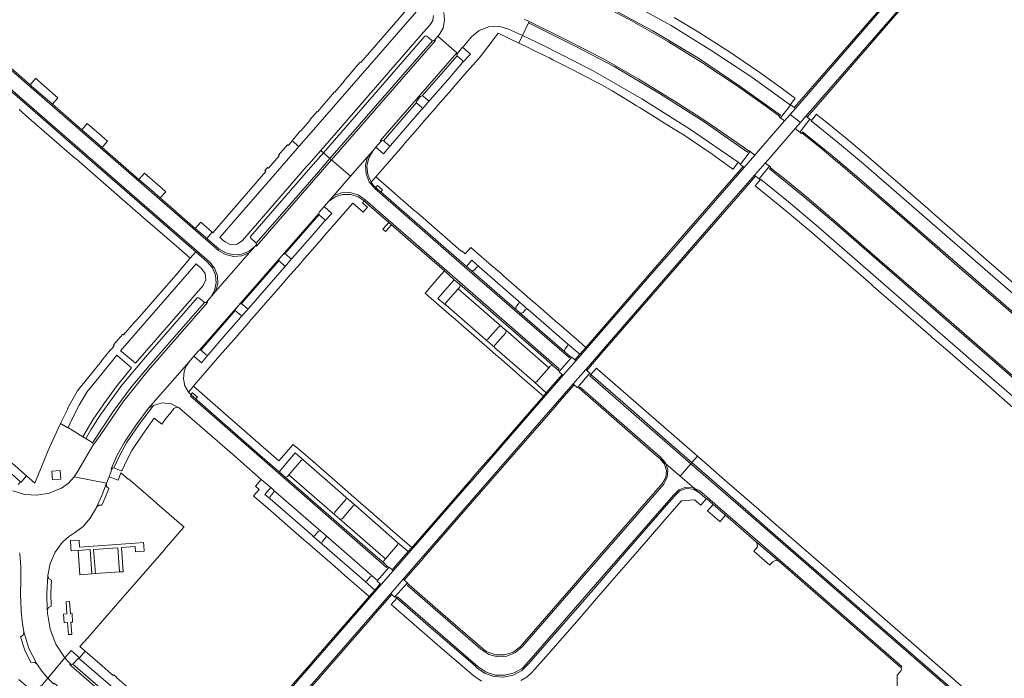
# Model space of a CAD drawing. Header units: metres. Extents: x 166325 to 190320, y 381923 to 404576.
# Tile 124 of 256: x 167360 to 167587, y 386728 to 386880. Entities that reach past the tile are written whole.
import ezdxf

# ---------------------------------------------------------------- set-up
doc = ezdxf.new("R2010")
doc.units = ezdxf.units.M
doc.layers.add('B-WE-VH-VERHARDING_ASFALT-GV', color=8, linetype='Continuous', lineweight=18)
doc.layers.add('B-WE-VH-VERHARDING_BETONSTRAATSTEEN-GV', color=8, linetype='Continuous', lineweight=18)

msp = doc.modelspace()

# ---------------------------------------------------------------- linework, layer by layer
at = {"layer": 'B-WE-VH-VERHARDING_ASFALT-GV', "flags": 128}
for points in [[(167587.638, 386918.278), (167586.786, 386916.749), (167584.665, 386912.827), (167583.755, 386911.136), (167583.286, 386910.421), (167582.748, 386909.756), (167579.735, 386906.277), (167563.901, 386888.066), (167558.261, 386881.599), (167544.78, 386866.083), (167538.806, 386859.202), (167537.56, 386857.79), (167539.989, 386855.985), (167541.225, 386857.408), (167546.942, 386864.003), (167560.588, 386879.668), (167566.756, 386886.768), (167581.958, 386904.25), (167585.157, 386907.916), (167585.763, 386908.648), (167586.257, 386909.46), (167587.012, 386910.812)], [(167457.836, 386881.266), (167458.037, 386879.459), (167457.67, 386877.678), (167457.276, 386876.891), (167456.776, 386876.168), (167456.463, 386875.808), (167460.823, 386871.99), (167460.998, 386871.852), (167462.197, 386873.285), (167462.364, 386873.482), (167464.21, 386875.663), (167466.011, 386877.159), (167468.194, 386878.002), (167470.533, 386878.104), (167472.782, 386877.455), (167474.815, 386876.531), (167475.993, 386875.995), (167477.369, 386878.869), (167477.519, 386879.183), (167476.347, 386879.739)], [(167427.004, 386726.091), (167445.638, 386747.515), (167448.519, 386750.842), (167466.322, 386771.286), (167487.657, 386795.793), (167490.542, 386799.116), (167508.47, 386819.741), (167512.989, 386824.954), (167523.501, 386837.053), (167529.37, 386843.81), (167530.086, 386844.619), (167531.861, 386846.626), (167533.143, 386848.03), (167538.752, 386854.562), (167539.989, 386855.985), (167537.56, 386857.79), (167536.299, 386856.359), (167530.269, 386849.47), (167529.467, 386848.444), (167527.018, 386845.62), (167521.391, 386839.193), (167510.862, 386827.053), (167506.272, 386821.791), (167493.447, 386807.054), (167488.274, 386801.08), (167485.369, 386797.766), (167471.755, 386782.108), (167464.134, 386773.342), (167463.695, 386772.838), (167462.694, 386771.688), (167446.225, 386752.782), (167443.45, 386749.576), (167427.3, 386731.011), (167408.141, 386708.98)], [(167360.2, 386756.917), (167360.237, 386756.709), (167360.453, 386753.699), (167360.462, 386750.681), (167360.428, 386747.221), (167360.526, 386743.763), (167360.534, 386743.533), (167360.775, 386741.106), (167361.182, 386738.701), (167362.331, 386734.883), (167364.149, 386731.335), (167365.338, 386729.638), (167366.68, 386728.059), (167370.576, 386732.719), (167368.552, 386735.852), (167367.216, 386739.334), (167366.626, 386743.016), (167366.604, 386743.234), (167366.582, 386743.452), (167366.569, 386743.621), (167366.44, 386747.615), (167366.675, 386751.605), (167366.686, 386751.707), (167367.228, 386754.456), (167368.351, 386757.024), (167370.001, 386759.289), (167370.165, 386759.451), (167371.437, 386760.552), (167372.842, 386761.479), (167374.789, 386762.995), (167376.423, 386764.844), (167377.69, 386766.962), (167377.801, 386767.192), (167377.893, 386767.376), (167379.098, 386770.125), (167380.196, 386772.919), (167372.734, 386774.423), (167371.441, 386772.946), (167369.843, 386771.806), (167369.642, 386771.693), (167367.009, 386770.601), (167364.195, 386770.144), (167361.351, 386770.345), (167358.63, 386771.195)]]:
    msp.add_lwpolyline(points, dxfattribs=at)
for points in [[(167455.715, 386874.949), (167455.938, 386874.821), (167432.032, 386847.352), (167436.372, 386843.576), (167440.29, 386848.083), (167441.555, 386849.52), (167442.224, 386850.28), (167443.4, 386851.625), (167443.229, 386851.774), (167460.823, 386871.99), (167456.463, 386875.808)], [(167403.308, 386814.706), (167403.457, 386814.553), (167389.793, 386798.862), (167383.929, 386791.619), (167378.705, 386783.901), (167377.068, 386781.608), (167374.359, 386776.971), (167373.562, 386775.687), (167372.734, 386774.423), (167380.196, 386772.919), (167380.776, 386774.416), (167381.44, 386776.176), (167381.258, 386776.256), (167382.65, 386779.388), (167384.32, 386782.382), (167386.998, 386786.359), (167389.859, 386790.206), (167399.195, 386800.899), (167400.275, 386802.136), (167401.384, 386803.403), (167401.632, 386803.581), (167429.059, 386835.032), (167429.173, 386835.303), (167430.286, 386836.594), (167431.319, 386837.763), (167432.454, 386839.069), (167436.372, 386843.576), (167432.032, 386847.352), (167428.949, 386843.81), (167414.727, 386827.514), (167414.57, 386827.643), (167414.48, 386827.541), (167413.127, 386826.002), (167405.327, 386817.069), (167404.171, 386815.713), (167403.94, 386815.442)], [(167371.898, 386731.343), (167371.226, 386732.02), (167370.576, 386732.719), (167366.68, 386728.059), (167367.327, 386727.399), (167367.992, 386726.757), (167368.131, 386726.9), (167380.966, 386715.759), (167392.761, 386705.494), (167396.487, 386709.661), (167372.047, 386730.893), (167371.748, 386731.194)]]:
    msp.add_lwpolyline(points, close=True, dxfattribs=at)
at = {"layer": 'B-WE-VH-VERHARDING_BETONSTRAATSTEEN-GV', "flags": 128}
for points in [[(167584.409, 386913.051), (167583.492, 386911.325), (167583.11, 386910.694), (167582.653, 386910.115), (167581.09, 386908.318), (167557.974, 386881.74), (167542.808, 386864.306), (167538.543, 386859.403), (167538.806, 386859.202), (167544.78, 386866.083), (167558.261, 386881.599), (167563.901, 386888.066), (167579.735, 386906.277), (167582.748, 386909.756), (167583.286, 386910.421), (167583.755, 386911.136), (167584.665, 386912.827)], [(167587.012, 386910.812), (167586.257, 386909.46), (167585.763, 386908.648), (167585.157, 386907.916), (167581.958, 386904.25), (167566.756, 386886.768), (167560.588, 386879.668), (167546.942, 386864.003), (167541.225, 386857.408), (167541.487, 386857.218), (167545.553, 386861.899), (167560.787, 386879.438), (167583.854, 386905.943), (167585.394, 386907.712), (167586.002, 386908.447), (167586.504, 386909.258), (167587.252, 386910.598)], [(167535.397, 386857.05), (167537.667, 386859.917), (167528.745, 386866.361), (167519.596, 386872.478), (167510.231, 386878.259), (167497.257, 386885.413), (167483.938, 386891.903), (167482.435, 386888.696), (167483.551, 386888.181), (167483.686, 386888.487), (167483.844, 386888.412), (167494.972, 386883.001), (167505.851, 386877.107), (167516.462, 386870.742), (167526.017, 386864.358), (167535.358, 386857.663), (167535.138, 386857.396), (167535.062, 386857.287)], [(167535.138, 386857.396), (167535.358, 386857.663), (167526.017, 386864.358), (167516.462, 386870.742), (167505.851, 386877.107), (167494.972, 386883.001), (167483.844, 386888.412), (167483.686, 386888.487), (167483.551, 386888.181), (167483.711, 386888.1), (167483.864, 386888.029), (167492.412, 386883.882), (167500.841, 386879.498), (167500.984, 386879.421), (167509.613, 386874.512), (167518.055, 386869.289), (167518.218, 386869.177), (167525.153, 386864.552), (167531.957, 386859.737)], [(167445.608, 386850.699), (167443.995, 386848.735), (167442.224, 386850.28), (167441.555, 386849.52), (167440.577, 386847.839), (167440.161, 386845.938), (167440.349, 386844.002), (167441.121, 386842.217), (167442.204, 386843.468), (167448.397, 386850.622), (167448.874, 386851.165), (167451.274, 386853.911), (167452.711, 386855.555), (167453.428, 386856.394), (167455.881, 386859.218), (167456.486, 386859.92), (167459.519, 386863.42), (167460.175, 386864.161), (167463.264, 386867.736), (167463.922, 386868.487), (167465.822, 386870.617), (167466.216, 386871.092), (167468.792, 386874.392), (167470.382, 386876.521), (167475.142, 386874.26), (167475.993, 386875.995), (167474.815, 386876.531), (167472.782, 386877.455), (167470.533, 386878.104), (167468.194, 386878.002), (167466.011, 386877.159), (167464.21, 386875.663), (167462.364, 386873.482), (167462.197, 386873.285), (167463.982, 386871.727), (167462.177, 386869.769), (167458.752, 386865.81), (167454.639, 386861.1), (167452.857, 386859.037), (167452.82, 386858.994), (167449.052, 386854.663)], [(167525.621, 386846.804), (167526.19, 386846.377), (167528.399, 386849.269), (167528.075, 386849.519), (167527.994, 386849.431), (167527.775, 386849.15), (167517.775, 386856.08), (167507.532, 386862.645), (167497.058, 386868.836), (167487.937, 386873.642), (167478.702, 386878.227), (167477.973, 386878.584), (167477.369, 386878.869), (167475.993, 386875.995), (167480.806, 386873.695), (167492.271, 386867.855), (167503.41, 386861.414), (167514.671, 386854.345)], [(167477.369, 386878.869), (167477.973, 386878.584), (167478.702, 386878.227), (167487.937, 386873.642), (167497.058, 386868.836), (167507.532, 386862.645), (167517.775, 386856.08), (167527.775, 386849.15), (167527.994, 386849.431), (167526.745, 386850.34), (167525.485, 386851.233), (167525.343, 386851.335), (167518.182, 386856.251), (167510.884, 386860.963), (167510.723, 386861.053), (167502.74, 386865.913), (167494.648, 386870.589), (167494.484, 386870.67), (167486.046, 386875.015), (167477.519, 386879.183)], [(167430.149, 386848.991), (167431.637, 386847.696), (167455.235, 386874.791), (167455.048, 386874.91), (167453.962, 386875.855), (167453.738, 386875.946), (167453.524, 386875.834)], [(167525.621, 386846.804), (167514.671, 386854.345), (167503.41, 386861.414), (167492.271, 386867.855), (167480.806, 386873.695), (167475.993, 386875.995), (167475.142, 386874.26), (167476.806, 386873.458), (167478.466, 386872.648), (167479.923, 386871.927), (167481.377, 386871.2), (167482.169, 386870.812), (167482.961, 386870.422), (167487.54, 386868.115), (167492.084, 386865.742), (167493.468, 386864.991), (167494.845, 386864.227), (167496.619, 386863.22), (167498.381, 386862.192), (167500.914, 386860.634), (167502.221, 386859.827), (167502.92, 386859.404), (167504.269, 386858.575), (167508.08, 386856.221), (167511.876, 386853.842), (167512.773, 386853.274), (167514.078, 386852.407), (167515.318, 386851.585), (167519.625, 386848.634), (167523.897, 386845.633), (167524.468, 386845.225)], [(167455.715, 386874.949), (167455.613, 386874.844), (167455.482, 386874.781), (167455.358, 386874.77), (167455.235, 386874.791), (167431.637, 386847.696), (167432.032, 386847.352), (167455.938, 386874.821)], [(167460.823, 386871.99), (167443.229, 386851.774), (167443.4, 386851.625), (167443.649, 386851.781), (167443.942, 386851.77), (167451.596, 386860.578), (167451.604, 386860.816), (167451.726, 386861.021), (167452.492, 386861.911), (167452.68, 386862.032), (167452.901, 386862.062), (167460.926, 386871.292), (167460.873, 386871.583), (167460.998, 386871.852)], [(167462.177, 386869.769), (167462.245, 386869.996), (167462.138, 386870.208), (167461.058, 386871.157), (167460.926, 386871.292), (167452.901, 386862.062), (167453.063, 386862.022), (167453.203, 386861.931), (167454.226, 386861.057), (167454.441, 386860.998), (167454.639, 386861.1), (167458.752, 386865.81)], [(167363.553, 386865.715), (167362.615, 386864.636), (167362.866, 386864.413), (167367.736, 386860.167), (167368.987, 386861.603), (167365.878, 386864.378), (167363.932, 386866.07), (167363.883, 386866.095)], [(167445.608, 386850.699), (167449.052, 386854.663), (167452.82, 386858.994), (167452.857, 386859.037), (167452.907, 386859.248), (167452.797, 386859.435), (167451.749, 386860.319), (167451.652, 386860.436), (167451.596, 386860.578), (167443.942, 386851.77), (167444.037, 386851.725), (167444.12, 386851.662), (167445.18, 386850.681), (167445.397, 386850.614)], [(167535.397, 386857.05), (167536.299, 386856.359), (167537.56, 386857.79), (167538.806, 386859.202), (167538.543, 386859.403), (167537.76, 386860.038), (167537.667, 386859.917)], [(167539.83, 386853.701), (167542.126, 386856.729), (167541.487, 386857.218), (167541.225, 386857.408), (167539.989, 386855.985), (167538.752, 386854.562)], [(167375.755, 386855.703), (167374.511, 386854.267), (167377.869, 386851.362), (167379.17, 386850.241), (167380.431, 386851.672), (167378.449, 386853.413), (167377.998, 386853.812)], [(167542.525, 386856.427), (167542.126, 386856.729), (167539.83, 386853.701), (167540.166, 386853.456), (167540.252, 386853.556), (167540.463, 386853.831), (167546.99, 386848.588), (167553.378, 386843.178), (167570.394, 386828.4), (167616.007, 386788.735), (167616.839, 386787.709), (167617.219, 386786.444), (167617.091, 386785.129), (167616.541, 386784.089), (167621.842, 386781.202), (167622.74, 386783.135), (167622.871, 386785.262), (167622.218, 386787.29), (167621.442, 386788.24), (167619.76, 386789.702), (167571.458, 386831.674), (167554.444, 386846.425), (167548.52, 386851.461), (167542.455, 386856.325)], [(167616.26, 386784.242), (167616.541, 386784.089), (167617.091, 386785.129), (167617.219, 386786.444), (167616.839, 386787.709), (167616.007, 386788.735), (167570.394, 386828.4), (167553.378, 386843.178), (167546.99, 386848.588), (167540.463, 386853.831), (167540.252, 386853.556), (167544.426, 386850.249), (167548.529, 386846.855), (167548.658, 386846.744), (167563.353, 386834.066), (167570.175, 386828.142), (167575.468, 386823.538), (167586.134, 386814.273), (167600.785, 386801.542), (167614.154, 386789.92), (167615.827, 386788.436), (167616.695, 386787.175), (167616.852, 386785.653)], [(167414.48, 386827.541), (167414.57, 386827.643), (167414.695, 386827.914), (167414.622, 386828.203), (167414.502, 386828.368), (167413.413, 386829.315), (167413.317, 386829.514), (167413.38, 386829.725), (167427.188, 386845.59), (167430.149, 386848.991), (167429.529, 386849.53), (167427.817, 386847.564), (167426.933, 386846.551), (167426.272, 386845.795), (167411.508, 386828.824), (167410.317, 386827.951), (167408.847, 386827.817), (167407.518, 386828.46), (167407.014, 386828.899), (167406.525, 386829.324), (167406.32, 386829.503), (167423.622, 386849.414), (167424.502, 386850.429), (167422.915, 386851.718), (167422.237, 386850.918), (167422.033, 386850.688), (167421.856, 386850.83), (167419.778, 386848.437), (167419.944, 386848.292), (167417.458, 386845.442), (167417.279, 386845.599), (167416.662, 386844.886), (167416.875, 386844.702), (167407.959, 386834.405), (167404.674, 386830.583), (167404.51, 386830.732), (167403.267, 386829.295), (167406.106, 386826.838), (167407.707, 386825.922), (167409.507, 386825.522), (167411.345, 386825.677), (167413.055, 386826.37)], [(167430.149, 386848.991), (167427.188, 386845.59), (167413.38, 386829.725), (167413.317, 386829.514), (167413.413, 386829.315), (167414.502, 386828.368), (167414.622, 386828.203), (167428.508, 386844.104), (167431.637, 386847.696)], [(167486.929, 386802.101), (167485.821, 386803.057), (167483.393, 386805.135), (167475.326, 386812.17), (167474.566, 386812.822), (167472.513, 386814.611), (167464.126, 386821.917), (167464.073, 386821.963), (167463.065, 386822.842), (167457.165, 386827.941), (167443.331, 386839.997), (167442.316, 386840.881), (167442.181, 386840.992), (167441.603, 386841.563), (167441.121, 386842.217), (167440.349, 386844.002), (167440.161, 386845.938), (167440.577, 386847.839), (167441.555, 386849.52), (167440.29, 386848.083), (167439.814, 386846.141), (167439.952, 386844.145), (167440.69, 386842.287), (167441.959, 386840.741), (167463.851, 386821.687), (167486.695, 386801.846)], [(167528.399, 386849.269), (167526.19, 386846.377), (167526.119, 386846.283), (167526.768, 386845.808), (167527.018, 386845.62), (167529.467, 386848.444)], [(167432.032, 386847.352), (167431.637, 386847.696), (167428.508, 386844.104), (167414.622, 386828.203), (167414.695, 386827.914), (167414.57, 386827.643), (167414.727, 386827.514), (167428.949, 386843.81)], [(167484.186, 386798.965), (167484.502, 386798.688), (167487.244, 386801.829), (167486.929, 386802.101), (167486.695, 386801.846), (167463.851, 386821.687), (167441.959, 386840.741), (167440.69, 386842.287), (167439.952, 386844.145), (167439.814, 386846.141), (167440.29, 386848.083), (167436.372, 386843.576), (167432.454, 386839.069), (167434.288, 386839.774), (167436.251, 386839.853), (167438.136, 386839.298), (167439.743, 386838.167), (167458.526, 386821.785), (167484.409, 386799.228)], [(167531.861, 386846.626), (167530.086, 386844.619), (167529.37, 386843.81), (167529.644, 386843.618), (167530.45, 386842.974), (167532.81, 386845.91)], [(167387.665, 386842.846), (167389.988, 386840.849), (167392.553, 386838.62), (167393.823, 386840.036), (167393.698, 386840.172), (167388.947, 386844.288)], [(167490.555, 386804.201), (167489.189, 386802.629), (167488.037, 386801.296), (167488.274, 386801.08), (167493.447, 386807.054), (167506.272, 386821.791), (167510.862, 386827.053), (167521.391, 386839.193), (167527.018, 386845.62), (167526.768, 386845.808), (167522.432, 386840.832), (167509.573, 386826.075), (167508.682, 386825.046), (167507.625, 386823.83), (167506.061, 386822.031), (167492.061, 386805.932)], [(167490.792, 386798.899), (167494.792, 386803.538), (167495.921, 386804.848), (167509.581, 386820.561), (167525.149, 386838.452), (167529.644, 386843.618), (167529.37, 386843.81), (167523.501, 386837.053), (167512.989, 386824.954), (167508.47, 386819.741), (167490.542, 386799.116)], [(167490.555, 386804.201), (167488.938, 386805.6), (167485.562, 386808.521), (167484.78, 386809.195), (167484.102, 386809.784), (167479.621, 386813.694), (167478.945, 386814.283), (167478.252, 386814.869), (167471.584, 386820.7), (167471.033, 386821.164), (167469.649, 386822.378), (167468.871, 386823.031), (167464.091, 386827.208), (167462.78, 386825.717), (167461.992, 386826.419), (167461.889, 386826.311), (167451.839, 386835.069), (167450.913, 386835.866), (167442.204, 386843.468), (167441.121, 386842.217), (167441.603, 386841.563), (167442.181, 386840.992), (167442.582, 386841.437), (167443.722, 386840.46), (167443.331, 386839.997), (167457.165, 386827.941), (167463.065, 386822.842), (167464.3, 386824.236), (167465.959, 386822.738), (167475.077, 386814.81), (167477.235, 386812.94), (167477.274, 386812.907), (167486.324, 386805.014), (167489.189, 386802.629)], [(167439.324, 386835.339), (167440.279, 386836.451), (167439.135, 386837.437), (167439.527, 386837.899), (167438.863, 386838.387), (167438.164, 386838.825), (167436.413, 386839.403), (167434.568, 386839.41), (167432.813, 386838.845), (167431.319, 386837.763), (167430.286, 386836.594), (167432.054, 386835.015), (167430.394, 386833.217), (167427.089, 386829.431), (167422.972, 386824.719), (167421.162, 386822.633), (167417.045, 386817.93), (167412.951, 386813.243), (167411.145, 386811.132), (167407.702, 386807.21), (167403.604, 386802.509), (167402.04, 386800.61), (167400.275, 386802.136), (167399.195, 386800.899), (167398.499, 386799.824), (167398.062, 386798.62), (167397.914, 386796.976), (167398.251, 386795.36), (167399.042, 386793.911), (167400.212, 386795.263), (167400.393, 386795.473), (167401.458, 386796.711), (167406.215, 386802.239), (167406.881, 386803.006), (167408.747, 386805.124), (167409.417, 386805.882), (167412.963, 386809.948), (167413.453, 386810.512), (167414.328, 386811.51), (167417.369, 386814.988), (167418.102, 386815.817), (167421.289, 386819.466), (167421.897, 386820.184), (167424.824, 386823.537), (167425.355, 386824.12), (167429.751, 386829.184), (167430.425, 386829.941), (167436.943, 386837.421)], [(167458.013, 386821.783), (167460.264, 386819.766), (167461.452, 386818.739), (167469.834, 386811.447), (167480.812, 386801.91), (167483.084, 386799.906), (167484.186, 386798.965), (167484.409, 386799.228), (167458.526, 386821.785), (167439.743, 386838.167), (167438.136, 386839.298), (167436.251, 386839.853), (167434.288, 386839.774), (167432.454, 386839.069), (167431.319, 386837.763), (167432.813, 386838.845), (167434.568, 386839.41), (167436.413, 386839.403), (167438.164, 386838.825), (167438.863, 386838.387), (167439.527, 386837.899), (167439.625, 386837.814), (167440.673, 386836.883), (167445.183, 386832.95), (167445.809, 386832.404), (167447.058, 386831.315), (167447.763, 386830.708), (167451.446, 386827.491), (167452.225, 386826.816), (167454.611, 386824.729)], [(167409.911, 386812.764), (167409.924, 386812.976), (167410.023, 386813.163), (167410.794, 386814.07), (167410.977, 386814.21), (167411.204, 386814.243), (167419.926, 386824.204), (167419.93, 386824.436), (167420.036, 386824.643), (167420.828, 386825.53), (167421.017, 386825.672), (167421.25, 386825.711), (167429.127, 386834.745), (167429.059, 386835.032), (167401.632, 386803.581), (167401.935, 386803.549)], [(167421.25, 386825.711), (167421.411, 386825.673), (167421.551, 386825.585), (167422.574, 386824.666), (167422.783, 386824.62), (167422.972, 386824.719), (167427.089, 386829.431), (167430.394, 386833.217), (167430.466, 386833.44), (167430.363, 386833.65), (167429.272, 386834.597), (167429.127, 386834.745)], [(167403.267, 386829.295), (167404.51, 386830.732), (167401.896, 386833.018), (167400.649, 386831.568), (167402.878, 386829.634)], [(167444.456, 386830.872), (167444.493, 386830.914), (167445.809, 386832.404), (167445.183, 386832.95), (167443.907, 386831.481), (167443.842, 386831.407)], [(167372.319, 386787.732), (167373.895, 386790.859), (167375.707, 386793.855), (167379.099, 386798.113), (167382.56, 386802.365), (167383.254, 386801.781), (167385.984, 386799.483), (167382.667, 386795.433), (167379.571, 386791.213), (167377.076, 386787.477), (167374.782, 386783.614), (167375.691, 386783.049), (167375.555, 386783.243), (167375.599, 386783.476), (167376.605, 386785.219), (167377.662, 386786.917), (167378.762, 386788.588), (167383.722, 386795.468), (167389.178, 386801.961), (167401.051, 386815.596), (167401.26, 386815.679), (167401.475, 386815.612), (167402.604, 386814.645), (167402.742, 386814.546), (167403.048, 386814.543), (167403.308, 386814.706), (167403.94, 386815.442), (167404.171, 386815.713), (167405.07, 386817.276), (167405.452, 386819.037), (167405.283, 386820.832), (167404.578, 386822.491), (167403.404, 386823.859), (167400.758, 386826.178), (167399.472, 386824.715), (167399.411, 386824.644), (167396.136, 386820.854), (167387.229, 386810.585), (167386.625, 386809.967), (167384.142, 386807.112), (167383.976, 386807.257), (167381.822, 386804.766), (167381.985, 386804.629), (167381.86, 386804.483), (167381.917, 386804.434), (167381.323, 386803.746), (167381.279, 386803.784), (167381.056, 386803.523), (167379.01, 386801.076), (167379.048, 386801.044), (167374.502, 386795.431), (167374.302, 386795.18), (167373.55, 386794.19), (167371.241, 386790.153), (167371.315, 386790.076), (167370.446, 386788.38), (167369.644, 386786.652), (167371.289, 386785.637), (167371.353, 386785.743)], [(167384.121, 386802.847), (167383.66, 386803.232), (167383.433, 386803.421), (167400.836, 386823.412), (167401.095, 386823.186), (167401.547, 386822.791), (167402.072, 386822.333), (167402.919, 386821.164), (167403.065, 386819.728), (167402.471, 386818.413), (167386.884, 386800.54)], [(167421.162, 386822.633), (167421.231, 386822.858), (167421.112, 386823.06), (167420.089, 386823.929), (167419.985, 386824.053), (167419.926, 386824.204), (167411.204, 386814.243), (167411.366, 386814.194), (167411.499, 386814.088), (167412.523, 386813.206), (167412.744, 386813.144), (167412.951, 386813.243), (167417.045, 386817.93)], [(167481.456, 386793.746), (167478.683, 386796.247), (167469.628, 386804.117), (167469.589, 386804.15), (167467.445, 386806.016), (167458.375, 386813.914), (167458.336, 386813.947), (167456.509, 386815.475), (167460.264, 386819.766), (167458.013, 386821.783), (167456.722, 386820.357), (167453.535, 386816.663), (167454.306, 386815.991), (167459.063, 386811.847), (167459.976, 386811.055), (167460.513, 386810.592), (167461.14, 386810.051), (167461.865, 386809.43), (167468.338, 386803.791), (167469.222, 386803.03), (167470.347, 386802.049), (167471.114, 386801.377), (167474.367, 386798.552), (167475.989, 386797.142), (167479.169, 386794.379), (167480.78, 386792.979)], [(167475.077, 386814.81), (167465.959, 386822.738), (167465.698, 386822.805), (167465.46, 386822.677), (167464.884, 386822.013), (167464.525, 386821.809), (167464.126, 386821.917), (167472.513, 386814.611), (167474.566, 386812.822), (167474.4, 386813.215), (167474.539, 386813.619), (167475.105, 386814.284), (167475.193, 386814.552)], [(167472.041, 386808.199), (167482.066, 386799.514), (167482.338, 386799.836), (167482.697, 386800.017), (167483.084, 386799.906), (167480.812, 386801.91), (167469.834, 386811.447), (167461.452, 386818.739), (167461.586, 386818.369), (167461.442, 386818.002), (167461.18, 386817.685), (167471.207, 386808.932), (167471.245, 386808.898), (167471.976, 386808.256)], [(167467.445, 386806.016), (167467.72, 386805.931), (167467.979, 386806.055), (167470.453, 386808.879), (167470.819, 386809.056), (167471.207, 386808.932), (167461.18, 386817.685), (167458.332, 386814.448), (167458.228, 386814.197), (167458.336, 386813.947), (167458.375, 386813.914)], [(167375.691, 386783.049), (167376.896, 386782.306), (167376.95, 386782.27), (167376.999, 386782.229), (167377.93, 386783.603), (167381.733, 386789.459), (167385.902, 386795.061), (167390.419, 386800.386), (167393.639, 386804.082), (167402.742, 386814.546), (167402.604, 386814.645), (167401.475, 386815.612), (167401.26, 386815.679), (167401.051, 386815.596), (167389.178, 386801.961), (167383.722, 386795.468), (167378.762, 386788.588), (167377.662, 386786.917), (167376.605, 386785.219), (167375.599, 386783.476), (167375.555, 386783.243)], [(167402.742, 386814.546), (167393.639, 386804.082), (167390.419, 386800.386), (167385.902, 386795.061), (167381.733, 386789.459), (167377.93, 386783.603), (167376.999, 386782.229), (167377.143, 386781.931), (167377.068, 386781.608), (167378.705, 386783.901), (167383.929, 386791.619), (167389.793, 386798.862), (167403.457, 386814.553), (167403.308, 386814.706), (167403.048, 386814.543)], [(167401.935, 386803.549), (167402.089, 386803.472), (167403.179, 386802.508), (167403.392, 386802.41), (167403.604, 386802.509), (167407.702, 386807.21), (167411.145, 386811.132), (167411.211, 386811.369), (167411.096, 386811.586), (167410.083, 386812.461), (167409.97, 386812.597), (167409.911, 386812.764)], [(167485.821, 386803.057), (167485.631, 386803.444), (167485.773, 386803.851), (167486.355, 386804.525), (167486.439, 386804.776), (167486.324, 386805.014), (167477.274, 386812.907), (167477.235, 386812.94), (167476.956, 386813.033), (167476.688, 386812.914), (167476.11, 386812.241), (167475.733, 386812.042), (167475.326, 386812.17), (167483.393, 386805.135)], [(167472.041, 386808.199), (167472.198, 386807.836), (167472.067, 386807.462), (167469.571, 386804.669), (167469.473, 386804.406), (167469.589, 386804.15), (167469.628, 386804.117), (167478.683, 386796.247), (167478.959, 386796.159), (167479.224, 386796.276), (167482.066, 386799.514)], [(167441.515, 386751.425), (167442.594, 386750.501), (167445.209, 386753.497), (167444.889, 386753.773), (167444.649, 386753.512), (167419.697, 386775.289), (167399.531, 386792.932), (167399.763, 386793.198), (167399.628, 386793.316), (167399.042, 386793.911), (167398.251, 386795.36), (167397.914, 386796.976), (167398.062, 386798.62), (167398.499, 386799.824), (167399.195, 386800.899), (167389.859, 386790.206), (167390.358, 386790.503), (167391.022, 386790.844), (167393.018, 386791.419), (167395.086, 386791.227), (167396.942, 386790.293), (167397.03, 386790.225), (167397.116, 386790.155), (167410.284, 386778.661), (167411.137, 386777.919), (167415.811, 386773.808), (167418, 386771.92), (167418.614, 386771.372), (167418.653, 386771.339), (167429.528, 386761.874), (167430.587, 386760.944), (167430.665, 386760.876)], [(167485.369, 386797.766), (167488.274, 386801.08), (167488.037, 386801.296), (167487.328, 386801.924), (167487.244, 386801.829), (167484.502, 386798.688), (167484.423, 386798.589), (167485.125, 386797.975)], [(167487.896, 386795.586), (167488.579, 386794.981), (167488.676, 386795.071), (167491.403, 386798.188), (167491.493, 386798.293), (167490.792, 386798.899), (167490.542, 386799.116), (167487.657, 386795.793)], [(167516.264, 386779.146), (167515.566, 386779.754), (167495.626, 386797.136), (167493.245, 386799.196), (167493.004, 386799.393), (167491.717, 386797.917), (167499.048, 386791.57), (167509.159, 386782.764), (167514.99, 386777.684)], [(167446.225, 386752.782), (167462.694, 386771.688), (167463.695, 386772.838), (167464.134, 386773.342), (167471.755, 386782.108), (167485.369, 386797.766), (167485.125, 386797.975), (167481.456, 386793.746), (167480.78, 386792.979), (167479.177, 386791.108), (167471.53, 386782.302), (167469.264, 386779.693), (167465.563, 386775.473), (167463.894, 386773.553), (167463.437, 386773.027), (167462.456, 386771.897), (167450.772, 386758.436), (167450.485, 386758.123), (167449.688, 386757.211), (167445.983, 386752.98)], [(167488.989, 386794.791), (167489.218, 386795.046), (167507.738, 386778.899), (167508.899, 386777.616), (167508.981, 386777.372), (167512.265, 386774.559), (167514.761, 386777.422), (167491.51, 386797.657), (167491.717, 386797.917), (167491.403, 386798.188), (167488.676, 386795.071)], [(167514.99, 386777.684), (167509.159, 386782.764), (167499.048, 386791.57), (167491.717, 386797.917), (167491.51, 386797.657), (167514.761, 386777.422)], [(167399.628, 386793.316), (167400.034, 386793.755), (167401.176, 386792.759), (167400.77, 386792.32), (167401.055, 386792.052), (167415.519, 386779.407), (167419.913, 386775.563), (167423.67, 386779.898), (167425.568, 386778.192), (167435.269, 386769.702), (167437.522, 386767.758), (167447.2, 386759.306), (167449.688, 386757.211), (167450.485, 386758.123), (167449.441, 386759.017), (167445.489, 386762.448), (167444.728, 386763.117), (167442.411, 386765.137), (167441.599, 386765.851), (167436.526, 386770.279), (167435.725, 386770.977), (167427.145, 386778.46), (167424.572, 386780.699), (167424.021, 386781.179), (167423.976, 386781.133), (167423.171, 386781.857), (167419.899, 386778.041), (167408.359, 386788.12), (167400.212, 386795.263), (167399.042, 386793.911)], [(167471.893, 386777.235), (167481.936, 386788.763), (167483.419, 386790.461), (167484.506, 386791.705), (167487.896, 386795.586), (167487.657, 386795.793), (167466.322, 386771.286), (167448.519, 386750.842), (167448.762, 386750.634), (167450.179, 386752.268), (167452.623, 386755.085), (167453.15, 386755.693), (167453.283, 386755.846), (167466.561, 386771.084)], [(167488.989, 386794.791), (167489.75, 386794.125), (167496.437, 386788.272), (167506.275, 386779.681), (167507.654, 386778.509), (167508.981, 386777.372), (167508.899, 386777.616), (167507.738, 386778.899), (167489.218, 386795.046)], [(167444.095, 386754.489), (167442.032, 386756.254), (167429.587, 386767.115), (167421.235, 386774.403), (167419.913, 386775.563), (167415.519, 386779.407), (167401.055, 386792.052), (167400.77, 386792.32), (167399.763, 386793.198), (167399.531, 386792.932), (167419.697, 386775.289), (167444.649, 386753.512), (167444.889, 386753.773)], [(167381.871, 386776.466), (167383.241, 386779.395), (167384.817, 386782.218), (167387.818, 386786.604), (167391.022, 386790.844), (167390.358, 386790.503), (167389.859, 386790.206), (167386.998, 386786.359), (167384.32, 386782.382), (167382.65, 386779.388), (167381.258, 386776.256), (167381.44, 386776.176), (167381.615, 386776.381)], [(167381.871, 386776.466), (167381.992, 386776.458), (167382.108, 386776.421), (167383.382, 386775.817), (167383.614, 386775.793), (167383.79, 386775.947), (167384.879, 386778.214), (167386.021, 386780.454), (167388.527, 386784.208), (167391.18, 386787.86), (167392.919, 386786.552), (167393.968, 386787.888), (167395.015, 386789.226), (167395.362, 386789.669), (167395.708, 386790.113), (167396.292, 386790.429), (167396.942, 386790.293), (167395.086, 386791.227), (167393.018, 386791.419), (167391.022, 386790.844), (167387.818, 386786.604), (167384.817, 386782.218), (167383.241, 386779.395)], [(167435.269, 386769.702), (167425.568, 386778.192), (167425.288, 386778.288), (167425.022, 386778.158), (167422.201, 386774.874), (167432.771, 386765.639), (167432.634, 386765.932), (167432.74, 386766.237), (167435.305, 386769.195), (167435.388, 386769.456)], [(167508.486, 386772.729), (167509.306, 386774.252), (167509.452, 386775.976), (167508.981, 386777.372), (167507.654, 386778.509), (167508.663, 386777.319), (167509.12, 386775.826), (167508.949, 386774.275), (167508.179, 386772.917), (167506.575, 386771.072), (167496.775, 386759.813), (167493.181, 386755.671), (167490.495, 386752.571), (167487.69, 386749.345), (167475.448, 386735.278), (167473.799, 386734.03), (167471.836, 386733.381), (167469.769, 386733.401), (167467.818, 386734.087), (167467.671, 386734.173), (167467.143, 386734.531), (167466.65, 386734.936), (167457.121, 386743.216), (167450.416, 386749.048), (167449.701, 386749.67), (167449.473, 386749.4), (167466.409, 386734.685), (167468.185, 386733.52), (167470.239, 386732.978), (167472.359, 386733.116), (167474.326, 386733.919), (167475.936, 386735.304), (167491.277, 386752.936)], [(167577.388, 386725.5), (167577.604, 386725.745), (167565.968, 386735.888), (167560.601, 386740.547), (167551.62, 386748.374), (167547.539, 386751.921), (167536.063, 386761.908), (167533.162, 386764.419), (167531.12, 386766.191), (167530.348, 386766.873), (167522.457, 386773.729), (167519.367, 386776.435), (167519.1, 386776.673), (167516.264, 386779.146), (167514.99, 386777.684), (167520.75, 386772.666), (167534.79, 386760.435), (167547.554, 386749.307), (167561.667, 386737.02), (167576.321, 386724.292)], [(167369.562, 386775.852), (167369.704, 386773.876), (167367.728, 386773.734), (167367.586, 386775.71)], [(167512.265, 386774.559), (167508.981, 386777.372), (167509.452, 386775.976), (167509.306, 386774.252), (167508.486, 386772.729), (167491.277, 386752.936), (167475.936, 386735.304), (167474.326, 386733.919), (167472.359, 386733.116), (167470.239, 386732.978), (167468.185, 386733.52), (167466.409, 386734.685), (167449.473, 386749.4), (167449.701, 386749.67), (167449.382, 386749.93), (167446.67, 386746.809), (167446.976, 386746.533), (167447.202, 386746.804), (167465.78, 386730.645), (167467.615, 386729.43), (167469.714, 386728.768), (167471.914, 386728.708), (167474.046, 386729.256), (167475.944, 386730.37), (167477.463, 386731.963), (167494.314, 386751.335), (167510.74, 386770.201), (167511.954, 386771.4), (167513.549, 386772.005), (167515.253, 386771.912), (167515.492, 386771.791)], [(167562.206, 386723.67), (167563.866, 386722.237), (167567.916, 386718.705), (167571.757, 386718.959), (167572.612, 386719.943), (167574.572, 386722.243), (167576.1, 386724.031), (167534.818, 386759.966), (167514.761, 386777.422), (167512.265, 386774.559), (167515.492, 386771.791), (167516.773, 386771.138), (167539.349, 386751.626), (167563.341, 386730.739), (167563.106, 386730.47), (167563.266, 386730.13), (167563.151, 386729.772), (167562.265, 386728.747)], [(167576.1, 386724.031), (167576.321, 386724.292), (167561.667, 386737.02), (167547.554, 386749.307), (167534.79, 386760.435), (167520.75, 386772.666), (167514.99, 386777.684), (167514.761, 386777.422), (167534.818, 386759.966)], [(167377.893, 386767.376), (167377.801, 386767.192), (167377.69, 386766.962), (167376.423, 386764.844), (167374.789, 386762.995), (167372.842, 386761.479), (167371.437, 386760.552), (167370.165, 386759.451), (167370.001, 386759.289), (167368.351, 386757.024), (167367.228, 386754.456), (167366.686, 386751.707), (167366.675, 386751.605), (167366.892, 386750.937), (167367.499, 386750.586), (167367.404, 386747.588), (167367.461, 386744.589), (167366.828, 386744.278), (167366.569, 386743.621), (167366.582, 386743.452), (167366.604, 386743.234), (167366.626, 386743.016), (167367.216, 386739.334), (167368.552, 386735.852), (167370.576, 386732.719), (167372.028, 386734.414), (167373.995, 386732.721), (167375.312, 386734.246), (167374.077, 386735.327), (167375.871, 386737.352), (167382.792, 386745.3), (167386.534, 386749.6), (167393.448, 386757.54), (167393.808, 386758.001), (167394.976, 386759.341), (167395.449, 386759.886), (167397.937, 386762.715), (167398.042, 386762.834), (167393.494, 386766.793), (167392.483, 386767.647), (167390.932, 386768.998), (167385.241, 386773.958), (167385.196, 386773.83), (167383.514, 386775.297), (167382.848, 386773.598), (167380.776, 386774.416), (167380.196, 386772.919), (167380.224, 386772.186), (167380.75, 386771.674), (167379.966, 386769.771), (167379.14, 386767.886), (167378.417, 386767.875)], [(167439.432, 386747.916), (167440.665, 386746.844), (167441.946, 386748.304), (167439.644, 386750.375), (167439.587, 386750.427), (167429.88, 386758.877), (167427.652, 386760.815), (167427.612, 386760.85), (167417.898, 386769.309), (167416.646, 386770.336), (167418, 386771.92), (167415.811, 386773.808), (167414.467, 386772.249), (167415.362, 386771.469), (167414.073, 386769.989), (167414.364, 386769.739), (167417.315, 386767.181), (167423.286, 386761.986), (167424.424, 386760.994), (167425.643, 386759.919), (167426.404, 386759.26), (167432.787, 386753.718), (167435.715, 386751.148)], [(167444.4, 386755.478), (167433.841, 386764.712), (167432.771, 386765.639), (167422.201, 386774.874), (167421.843, 386774.446), (167421.547, 386774.31), (167421.235, 386774.403), (167429.587, 386767.115), (167442.032, 386756.254), (167444.095, 386754.489), (167443.951, 386754.778), (167444.044, 386755.088)], [(167377.893, 386767.376), (167378.417, 386767.875), (167379.14, 386767.886), (167379.966, 386769.771), (167380.75, 386771.674), (167380.224, 386772.186), (167380.196, 386772.919), (167379.098, 386770.125)], [(167429.528, 386761.874), (167418.653, 386771.339), (167418.78, 386771.054), (167418.668, 386770.762), (167417.869, 386769.841), (167417.78, 386769.569), (167417.898, 386769.309), (167427.612, 386760.85), (167427.652, 386760.815), (167427.915, 386760.746), (167428.152, 386760.881), (167428.942, 386761.815), (167429.223, 386761.963)], [(167516.712, 386770.744), (167515.492, 386771.791), (167515.253, 386771.912), (167513.549, 386772.005), (167511.954, 386771.4), (167510.74, 386770.201), (167494.314, 386751.335), (167477.463, 386731.963), (167475.944, 386730.37), (167474.046, 386729.256), (167471.914, 386728.708), (167469.714, 386728.768), (167467.615, 386729.43), (167465.78, 386730.645), (167447.202, 386746.804), (167446.976, 386746.533), (167447.021, 386746.492), (167454.364, 386740.123), (167465.116, 386730.783), (167465.394, 386730.539), (167467.219, 386729.214), (167469.339, 386728.444), (167471.589, 386728.288), (167473.794, 386728.759), (167475.784, 386729.819), (167477.405, 386731.388), (167477.977, 386732.031), (167490.755, 386746.729), (167499.949, 386757.283), (167509.645, 386768.452), (167511.018, 386770.005), (167512.174, 386771.135), (167513.696, 386771.68), (167515.306, 386771.541)], [(167516.712, 386770.744), (167518.064, 386769.571), (167518.317, 386769.374), (167519.877, 386768.03), (167522.733, 386765.552), (167529.933, 386759.302), (167534.99, 386754.975), (167563.106, 386730.47), (167563.341, 386730.739), (167539.349, 386751.626), (167516.773, 386771.138), (167515.492, 386771.791)], [(167444.4, 386755.478), (167447.225, 386758.761), (167447.327, 386759.039), (167447.2, 386759.306), (167437.522, 386767.758), (167437.251, 386767.843), (167436.995, 386767.721), (167434.427, 386764.746), (167434.141, 386764.613), (167433.841, 386764.712)], [(167518.562, 386766.53), (167518.642, 386766.469), (167521.312, 386764.149), (167521.419, 386764.052), (167522.733, 386765.552), (167519.877, 386768.03)], [(167373.981, 386758.237), (167386.76, 386759.116), (167388.734, 386759.252), (167388.787, 386758.523), (167388.879, 386757.271), (167386.904, 386757.135), (167386.817, 386758.336), (167383.614, 386758.134), (167384.008, 386752.538), (167383.225, 386752.485), (167377.632, 386752.106), (167376.842, 386752.057), (167374.05, 386751.84), (167373.656, 386757.437), (167372.061, 386757.323), (167372.012, 386758.047), (167372.008, 386758.101), (167371.9, 386759.706), (167373.87, 386759.835)], [(167441.515, 386751.425), (167430.665, 386760.876), (167430.761, 386760.609), (167430.649, 386760.348), (167429.851, 386759.409), (167429.758, 386759.137), (167429.88, 386758.877), (167439.587, 386750.427), (167439.644, 386750.375), (167439.898, 386750.315), (167440.122, 386750.45), (167440.91, 386751.372), (167441.202, 386751.516)], [(167373.656, 386757.437), (167374.05, 386751.84), (167376.842, 386752.057), (167376.44, 386757.631)], [(167383.225, 386752.485), (167382.818, 386758.064), (167377.237, 386757.676), (167377.632, 386752.106)], [(167529.237, 386757.258), (167532.898, 386754.085), (167533.015, 386754.21), (167533.606, 386754.855), (167534.274, 386755.197), (167534.99, 386754.975), (167529.933, 386759.302), (167530.09, 386758.254)], [(167446.225, 386752.782), (167445.983, 386752.98), (167445.288, 386753.61), (167445.209, 386753.497), (167442.594, 386750.501), (167442.495, 386750.39), (167443.216, 386749.783), (167443.45, 386749.576)], [(167366.675, 386751.605), (167366.44, 386747.615), (167366.569, 386743.621), (167366.828, 386744.278), (167367.461, 386744.589), (167367.404, 386747.588), (167367.499, 386750.586), (167366.892, 386750.937)], [(167448.519, 386750.842), (167445.638, 386747.515), (167445.885, 386747.308), (167446.584, 386746.707), (167446.67, 386746.809), (167449.382, 386749.93), (167449.468, 386750.016), (167448.762, 386750.634)], [(167443.216, 386749.783), (167441.946, 386748.304), (167440.665, 386746.844), (167439.347, 386745.326), (167438.201, 386744.007), (167431.39, 386736.194), (167429.976, 386734.55), (167428.695, 386733.1), (167427.071, 386731.228), (167424.719, 386728.541), (167411.855, 386713.716), (167409.028, 386710.471), (167407.903, 386709.181), (167406.318, 386707.363), (167406.258, 386707.304), (167406.498, 386707.091), (167408.141, 386708.98), (167427.3, 386731.011), (167443.45, 386749.576)], [(167442.066, 386742.933), (167445.885, 386747.308), (167445.638, 386747.515), (167427.004, 386726.091), (167411.705, 386708.502), (167408.761, 386705.117), (167408.925, 386704.977), (167409.008, 386704.906), (167411.943, 386708.292), (167414.575, 386711.328), (167427.388, 386726.059), (167440.82, 386741.505)], [(167371.421, 386738.066), (167371.226, 386740.844), (167370.431, 386740.799), (167370.284, 386742.767), (167371.083, 386742.831), (167370.894, 386745.623), (167371.666, 386745.667), (167371.875, 386742.878), (167372.267, 386742.904), (167372.404, 386740.933), (167372.009, 386740.911), (167372.197, 386738.114)], [(167364.149, 386731.335), (167362.331, 386734.883), (167361.182, 386738.701), (167361.022, 386737.973), (167360.382, 386737.589), (167361.38, 386734.524), (167362.771, 386731.616), (167363.518, 386731.76)], [(167382.731, 386724.948), (167373.99, 386732.52), (167373.934, 386732.556), (167373.872, 386732.579), (167373.71, 386732.578), (167373.57, 386732.496), (167372.622, 386731.384), (167372.546, 386731.311), (167372.457, 386731.256), (167381.725, 386723.211), (167381.767, 386723.363), (167381.854, 386723.495), (167382.763, 386724.526), (167382.827, 386724.743)], [(167402.432, 386704.807), (167402.252, 386704.967), (167398.376, 386708.321), (167396.963, 386709.561), (167396.718, 386709.85), (167396.605, 386710.212), (167396.6, 386710.263), (167383.115, 386721.999), (167382.871, 386722.002), (167382.656, 386722.118), (167381.903, 386722.777), (167381.759, 386722.972), (167381.725, 386723.211), (167372.457, 386731.256), (167372.164, 386731.213), (167371.898, 386731.343), (167371.748, 386731.194), (167372.047, 386730.893), (167396.487, 386709.661), (167398.464, 386707.943), (167402.268, 386704.639)]]:
    msp.add_lwpolyline(points, close=True, dxfattribs=at)
for points in [[(167497.257, 386885.413), (167510.231, 386878.259), (167519.596, 386872.478), (167528.745, 386866.361), (167537.667, 386859.917), (167537.76, 386860.038), (167537.689, 386860.073), (167538.764, 386861.525), (167538.312, 386861.851), (167535.823, 386863.676), (167530.392, 386867.589), (167524.868, 386871.369), (167523.623, 386872.197), (167522.381, 386873.029), (167516.677, 386876.676), (167510.866, 386880.149)], [(167451.262, 386884.272), (167444.268, 386876.114), (167438.731, 386869.772), (167438.622, 386869.867), (167437.459, 386868.538), (167436.75, 386867.719), (167434.894, 386865.589), (167434.97, 386865.524), (167432.75, 386862.96), (167432.674, 386863.025), (167428.802, 386858.453), (167428.726, 386858.518), (167427.023, 386856.571), (167427.102, 386856.505), (167424.866, 386853.935), (167424.79, 386854.001), (167424.624, 386853.798), (167422.915, 386851.718), (167424.502, 386850.429), (167426.224, 386852.406), (167453.203, 386883.379)], [(167455.475, 386880.584), (167455.314, 386879.432), (167454.692, 386878.449), (167453.199, 386876.721), (167429.529, 386849.53), (167430.149, 386848.991), (167453.524, 386875.834), (167453.738, 386875.946), (167453.962, 386875.855), (167455.048, 386874.91), (167455.235, 386874.791), (167455.358, 386874.77), (167455.482, 386874.781), (167455.613, 386874.844), (167455.715, 386874.949), (167456.463, 386875.808), (167456.776, 386876.168), (167457.276, 386876.891), (167457.67, 386877.678), (167458.037, 386879.459), (167457.836, 386881.266)], [(167349.577, 386875.536), (167362.375, 386864.37), (167392.369, 386838.313), (167405.97, 386826.487), (167407.622, 386825.556), (167409.474, 386825.149), (167411.364, 386825.302), (167413.127, 386826.002), (167414.48, 386827.541), (167413.055, 386826.37), (167411.345, 386825.677), (167409.507, 386825.522), (167407.707, 386825.922), (167406.106, 386826.838), (167403.267, 386829.295), (167402.878, 386829.634), (167400.649, 386831.568), (167392.553, 386838.62), (167389.988, 386840.849), (167387.665, 386842.846), (167379.17, 386850.241), (167377.869, 386851.362), (167374.511, 386854.267), (167367.736, 386860.167), (167362.866, 386864.413), (167362.615, 386864.636), (167349.948, 386875.662)], [(167350.638, 386870.195), (167360.627, 386861.488), (167387.73, 386837.949), (167403.919, 386823.851), (167405.066, 386822.41), (167405.715, 386820.687), (167405.805, 386818.847), (167405.327, 386817.069), (167413.127, 386826.002), (167411.364, 386825.302), (167409.474, 386825.149), (167407.622, 386825.556), (167405.97, 386826.487), (167392.369, 386838.313), (167362.375, 386864.37), (167349.577, 386875.536)], [(167351.23, 386869.188), (167360.245, 386861.371), (167375.12, 386848.425), (167387.348, 386837.822), (167400.296, 386826.59), (167400.758, 386826.178), (167403.404, 386823.859), (167404.578, 386822.491), (167405.283, 386820.832), (167405.452, 386819.037), (167405.07, 386817.276), (167404.171, 386815.713), (167405.327, 386817.069), (167405.805, 386818.847), (167405.715, 386820.687), (167405.066, 386822.41), (167403.919, 386823.851), (167387.73, 386837.949), (167360.627, 386861.488), (167350.638, 386870.195)], [(167360.082, 386858.939), (167362.316, 386856.99), (167370.553, 386849.843), (167372.841, 386847.83), (167373.188, 386847.583), (167375.806, 386845.274), (167383.794, 386838.321), (167388.537, 386834.193), (167396.833, 386827.002), (167399.472, 386824.715), (167400.758, 386826.178), (167400.296, 386826.59), (167387.348, 386837.822), (167375.12, 386848.425), (167360.245, 386861.371), (167351.23, 386869.188)], [(167594.047, 386814.627), (167583.339, 386823.92), (167578.964, 386827.75), (167572.625, 386833.237), (167570.245, 386835.305), (167569.343, 386836.073), (167566.457, 386838.589), (167556.68, 386847.076), (167551.597, 386851.427), (167546.418, 386855.662), (167543.988, 386857.589), (167543.635, 386857.852), (167542.525, 386856.427), (167542.455, 386856.325), (167548.52, 386851.461), (167554.444, 386846.425), (167571.458, 386831.674), (167619.76, 386789.702)], [(167608.565, 386780.048), (167568.205, 386815.134), (167548.121, 386832.601), (167540.56, 386839.037), (167532.841, 386845.281), (167533.053, 386845.55), (167533.125, 386845.634), (167532.81, 386845.91), (167530.45, 386842.974), (167530.675, 386842.8), (167530.754, 386842.886), (167537.23, 386837.666), (167543.6, 386832.316), (167563.215, 386815.233), (167608.216, 386776.1)], [(167594.154, 386793.006), (167579.487, 386805.766), (167568.212, 386815.578), (167556.465, 386825.762), (167548.353, 386832.845), (167541.942, 386838.347), (167541.796, 386838.46), (167537.453, 386842.04), (167533.053, 386845.55), (167532.841, 386845.281), (167540.56, 386839.037), (167548.121, 386832.601), (167568.205, 386815.134), (167608.565, 386780.048)], [(167608.216, 386776.1), (167563.215, 386815.233), (167543.6, 386832.316), (167537.23, 386837.666), (167530.754, 386842.886), (167530.675, 386842.8), (167529.551, 386841.382), (167529.862, 386841.129), (167530.081, 386840.951), (167532.34, 386839.139), (167537.478, 386834.92), (167542.558, 386830.632), (167546.776, 386826.951), (167556.221, 386818.73), (167556.797, 386818.229), (167561.9, 386813.79), (167569.965, 386806.789), (167570.404, 386806.408), (167573.901, 386803.374), (167583.787, 386794.776), (167588.845, 386790.358)], [(167358.63, 386771.195), (167361.351, 386770.345), (167364.195, 386770.144), (167367.009, 386770.601), (167369.642, 386771.693), (167369.843, 386771.806), (167371.441, 386772.946), (167372.734, 386774.423), (167373.562, 386775.687), (167374.359, 386776.971), (167377.068, 386781.608), (167377.143, 386781.931), (167376.999, 386782.229), (167376.95, 386782.27), (167376.896, 386782.306), (167375.691, 386783.049), (167374.782, 386783.614), (167372.087, 386785.287), (167371.353, 386785.743), (167371.289, 386785.637), (167369.644, 386786.652), (167369.08, 386785.484), (167366.777, 386780.479), (167363.698, 386772.958), (167361.799, 386774.656), (167360.527, 386773.185), (167360.415, 386773.276), (167359.865, 386772.635)], [(167356.964, 386776.289), (167360.415, 386773.276), (167360.527, 386773.185), (167361.799, 386774.656), (167358.493, 386777.525)], [(167475.573, 386727.499), (167477.011, 386728.382), (167477.976, 386729.177), (167478.84, 386730.079), (167481.331, 386732.938), (167485.154, 386737.322), (167488.998, 386741.731), (167493.038, 386746.402), (167497.09, 386751.045), (167500.829, 386755.329), (167504.973, 386760.095), (167508.774, 386764.474), (167512.581, 386768.861), (167515.609, 386769.113), (167517.052, 386767.863), (167518.317, 386769.374), (167518.064, 386769.571), (167516.712, 386770.744), (167515.306, 386771.541), (167513.696, 386771.68), (167512.174, 386771.135), (167511.018, 386770.005), (167509.645, 386768.452), (167499.949, 386757.283), (167490.755, 386746.729), (167477.977, 386732.031), (167477.405, 386731.388), (167475.784, 386729.819), (167473.794, 386728.759), (167471.589, 386728.288), (167469.339, 386728.444), (167467.219, 386729.214), (167465.394, 386730.539), (167465.116, 386730.783), (167454.364, 386740.123), (167447.021, 386746.492), (167445.738, 386745.016), (167446.29, 386744.536), (167448.738, 386742.427), (167457.568, 386734.758), (167462.214, 386730.73), (167464.749, 386728.548), (167466.549, 386727.334)], [(167360.01, 386727.757), (167363.575, 386724.645), (167365.018, 386726.317), (167365.123, 386726.228), (167366.68, 386728.059), (167365.338, 386729.638), (167364.149, 386731.335), (167363.518, 386731.76), (167362.771, 386731.616), (167361.38, 386734.524), (167360.382, 386737.589), (167361.022, 386737.973), (167361.182, 386738.701), (167360.775, 386741.106), (167360.534, 386743.533), (167360.526, 386743.763), (167360.428, 386747.221), (167360.462, 386750.681), (167360.453, 386753.699), (167360.237, 386756.709), (167360.2, 386756.917)], [(167385.393, 386725.63), (167382.556, 386728.112), (167382.612, 386728.176), (167381.889, 386728.808), (167381.754, 386728.649), (167380.606, 386729.64), (167379.194, 386730.882), (167375.312, 386734.246), (167373.995, 386732.721), (167373.872, 386732.579), (167373.934, 386732.556), (167373.99, 386732.52), (167382.731, 386724.948)]]:
    msp.add_lwpolyline(points, dxfattribs=at)

doc.saveas('drawing.dxf')
